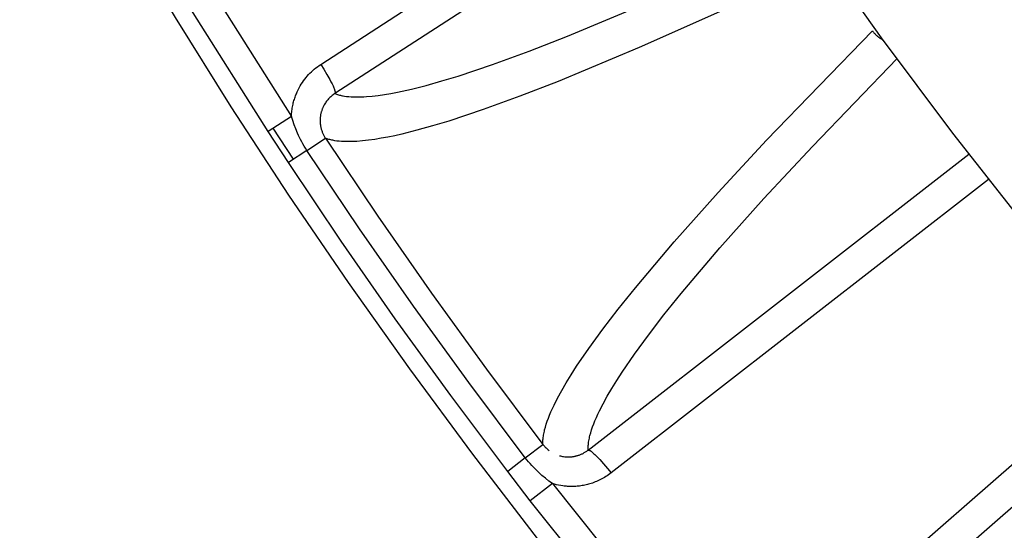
# Model space of a CAD drawing. Header units: millimetres. Extents: x -2637 to -1637, y 678 to 1678.
# Tile 215 of 256: x -2108 to -2092, y 1379 to 1387. Entities that reach past the tile are written whole.
import ezdxf

# ---------------------------------------------------------------- set-up
doc = ezdxf.new("R2010")
doc.units = ezdxf.units.MM
doc.layers.add('Make2D$B.SHOW mini', color=7, linetype='Continuous', true_color=0x000000)

msp = doc.modelspace()

# ---------------------------------------------------------------- linework, layer by layer
at = {"layer": 'Make2D$B.SHOW mini', "color": 18, "lineweight": -3, "true_color": 0x000000}
for points in [[(-2102.518, 1401.299), (-2101.781, 1399.654), (-2101.001, 1398.021), (-2100.179, 1396.401), (-2099.314, 1394.796), (-2098.408, 1393.208), (-2097.461, 1391.637), (-2096.473, 1390.086), (-2095.444, 1388.556), (-2094.377, 1387.049), (-2093.27, 1385.566), (-2092.125, 1384.108), (-2090.944, 1382.678), (-2089.726, 1381.276), (-2088.474, 1379.904)], [(-2107.886, 1393.349), (-2106.875, 1391.427), (-2105.813, 1389.531), (-2104.702, 1387.664), (-2103.543, 1385.827)], [(-2103.908, 1385.59), (-2105.073, 1387.437), (-2106.189, 1389.314), (-2107.257, 1391.22), (-2108.274, 1393.152)], [(-2099.719, 1379.269), (-2100.726, 1380.577), (-2101.706, 1381.902), (-2102.659, 1383.245), (-2103.583, 1384.603), (-2104.479, 1385.976), (-2105.346, 1387.364), (-2106.184, 1388.765), (-2106.993, 1390.179), (-2107.772, 1391.604)], [(-2099.813, 1388.161), (-2102.869, 1386.181)], [(-2102.869, 1386.181), (-2102.856, 1386.176), (-2102.842, 1386.171), (-2102.828, 1386.167), (-2102.814, 1386.162), (-2102.799, 1386.158), (-2102.784, 1386.155), (-2102.769, 1386.151), (-2102.753, 1386.148), (-2102.738, 1386.145), (-2102.721, 1386.143), (-2102.688, 1386.138), (-2102.653, 1386.134), (-2102.617, 1386.131), (-2102.58, 1386.13), (-2102.542, 1386.129), (-2102.503, 1386.129), (-2102.462, 1386.129), (-2102.42, 1386.131), (-2102.378, 1386.134), (-2102.289, 1386.141), (-2102.197, 1386.152), (-2102.1, 1386.166), (-2102, 1386.183), (-2101.896, 1386.203), (-2101.678, 1386.25), (-2101.448, 1386.309), (-2101.206, 1386.377), (-2100.953, 1386.453), (-2100.418, 1386.632), (-2099.848, 1386.84), (-2099.252, 1387.073), (-2097.997, 1387.598)], [(-2103.087, 1386.635), (-2101.73, 1387.514)], [(-2096.795, 1387.494), (-2098.141, 1386.895), (-2099.397, 1386.371), (-2099.995, 1386.139), (-2100.564, 1385.932), (-2101.1, 1385.754), (-2101.353, 1385.678), (-2101.596, 1385.61), (-2101.826, 1385.552), (-2101.937, 1385.527), (-2102.044, 1385.505), (-2102.148, 1385.486), (-2102.248, 1385.469), (-2102.345, 1385.456), (-2102.437, 1385.445), (-2102.526, 1385.438), (-2102.568, 1385.436), (-2102.61, 1385.434), (-2102.65, 1385.434), (-2102.69, 1385.434), (-2102.728, 1385.435), (-2102.765, 1385.437), (-2102.801, 1385.44), (-2102.836, 1385.444), (-2102.869, 1385.449), (-2102.885, 1385.452), (-2102.901, 1385.455), (-2102.917, 1385.458), (-2102.932, 1385.461), (-2102.947, 1385.465), (-2102.962, 1385.469), (-2102.976, 1385.474), (-2102.99, 1385.478), (-2103.003, 1385.483), (-2103.017, 1385.488)], [(-2099.635, 1380.73), (-2099.636, 1380.747), (-2099.636, 1380.764), (-2099.635, 1380.782), (-2099.634, 1380.8), (-2099.633, 1380.818), (-2099.631, 1380.837), (-2099.628, 1380.856), (-2099.625, 1380.875), (-2099.622, 1380.895), (-2099.617, 1380.915), (-2099.613, 1380.936), (-2099.608, 1380.957), (-2099.596, 1381), (-2099.583, 1381.044), (-2099.568, 1381.09), (-2099.55, 1381.137), (-2099.531, 1381.186), (-2099.51, 1381.236), (-2099.487, 1381.287), (-2099.462, 1381.34), (-2099.406, 1381.45), (-2099.343, 1381.566), (-2099.273, 1381.687), (-2099.196, 1381.813), (-2099.111, 1381.944), (-2098.921, 1382.221), (-2098.705, 1382.518), (-2098.463, 1382.832), (-2098.197, 1383.164), (-2097.596, 1383.875), (-2096.912, 1384.644), (-2096.16, 1385.456), (-2094.514, 1387.157)], [(-2094.514, 1387.157), (-2094.506, 1387.147), (-2094.498, 1387.137), (-2094.49, 1387.127), (-2094.482, 1387.117), (-2094.473, 1387.108), (-2094.465, 1387.099), (-2094.456, 1387.09), (-2094.447, 1387.082), (-2094.438, 1387.074), (-2094.429, 1387.066), (-2094.419, 1387.058), (-2094.409, 1387.051), (-2094.399, 1387.044), (-2094.389, 1387.037), (-2094.379, 1387.03), (-2094.368, 1387.024), (-2094.355, 1387.016), (-2094.341, 1387.008)], [(-2098.933, 1380.642), (-2098.933, 1380.658), (-2098.933, 1380.676), (-2098.932, 1380.693), (-2098.931, 1380.711), (-2098.929, 1380.73), (-2098.927, 1380.748), (-2098.924, 1380.767), (-2098.921, 1380.787), (-2098.918, 1380.807), (-2098.913, 1380.827), (-2098.909, 1380.847), (-2098.904, 1380.868), (-2098.892, 1380.911), (-2098.878, 1380.956), (-2098.863, 1381.001), (-2098.845, 1381.049), (-2098.826, 1381.097), (-2098.804, 1381.147), (-2098.781, 1381.199), (-2098.756, 1381.251), (-2098.7, 1381.361), (-2098.636, 1381.477), (-2098.566, 1381.597), (-2098.488, 1381.723), (-2098.403, 1381.854), (-2098.212, 1382.132), (-2097.995, 1382.428), (-2097.753, 1382.742), (-2097.486, 1383.073), (-2096.884, 1383.783), (-2096.199, 1384.55), (-2095.447, 1385.361), (-2094.129, 1386.726)], [(-2103.543, 1385.827), (-2103.542, 1385.849), (-2103.541, 1385.871), (-2103.539, 1385.893), (-2103.537, 1385.914), (-2103.534, 1385.935), (-2103.531, 1385.955), (-2103.528, 1385.976), (-2103.524, 1385.996), (-2103.519, 1386.015), (-2103.515, 1386.035), (-2103.51, 1386.054), (-2103.505, 1386.073), (-2103.499, 1386.091), (-2103.493, 1386.109), (-2103.487, 1386.127), (-2103.481, 1386.144), (-2103.475, 1386.161), (-2103.468, 1386.178), (-2103.461, 1386.194), (-2103.454, 1386.21), (-2103.439, 1386.241), (-2103.423, 1386.271), (-2103.407, 1386.3), (-2103.391, 1386.327), (-2103.373, 1386.354), (-2103.355, 1386.38), (-2103.336, 1386.405), (-2103.317, 1386.429), (-2103.298, 1386.452), (-2103.277, 1386.475), (-2103.256, 1386.497), (-2103.234, 1386.518), (-2103.212, 1386.539), (-2103.189, 1386.559), (-2103.165, 1386.579), (-2103.14, 1386.598), (-2103.114, 1386.617), (-2103.087, 1386.635)], [(-2103.087, 1386.635), (-2103.039, 1386.559), (-2102.992, 1386.48), (-2102.949, 1386.402), (-2102.93, 1386.366), (-2102.913, 1386.331), (-2102.898, 1386.3), (-2102.892, 1386.285), (-2102.886, 1386.271), (-2102.881, 1386.258), (-2102.877, 1386.246), (-2102.873, 1386.235), (-2102.871, 1386.23), (-2102.87, 1386.225), (-2102.869, 1386.221), (-2102.868, 1386.216), (-2102.867, 1386.212), (-2102.866, 1386.208), (-2102.865, 1386.205), (-2102.865, 1386.203), (-2102.865, 1386.201), (-2102.865, 1386.2), (-2102.865, 1386.198), (-2102.865, 1386.197), (-2102.865, 1386.195), (-2102.865, 1386.194), (-2102.865, 1386.193), (-2102.865, 1386.192), (-2102.865, 1386.191), (-2102.865, 1386.19), (-2102.865, 1386.19), (-2102.865, 1386.189), (-2102.865, 1386.189), (-2102.865, 1386.188), (-2102.865, 1386.188), (-2102.866, 1386.187), (-2102.866, 1386.187), (-2102.866, 1386.186), (-2102.866, 1386.186), (-2102.866, 1386.185), (-2102.866, 1386.185), (-2102.866, 1386.185), (-2102.867, 1386.184), (-2102.867, 1386.184), (-2102.867, 1386.183), (-2102.867, 1386.183), (-2102.867, 1386.183), (-2102.868, 1386.182), (-2102.868, 1386.182), (-2102.868, 1386.182), (-2102.868, 1386.181), (-2102.869, 1386.181), (-2102.869, 1386.181), (-2102.869, 1386.181)], [(-2102.869, 1386.181), (-2102.883, 1386.171), (-2102.896, 1386.162), (-2102.909, 1386.152), (-2102.922, 1386.142), (-2102.934, 1386.131), (-2102.945, 1386.121), (-2102.956, 1386.109), (-2102.967, 1386.098), (-2102.978, 1386.086), (-2102.988, 1386.074), (-2102.998, 1386.061), (-2103.007, 1386.048), (-2103.017, 1386.035), (-2103.025, 1386.021), (-2103.034, 1386.006), (-2103.042, 1385.991), (-2103.046, 1385.983), (-2103.05, 1385.975), (-2103.054, 1385.967), (-2103.058, 1385.959), (-2103.061, 1385.951), (-2103.065, 1385.942), (-2103.068, 1385.933), (-2103.071, 1385.924), (-2103.074, 1385.915), (-2103.077, 1385.905), (-2103.08, 1385.896), (-2103.083, 1385.886), (-2103.085, 1385.876), (-2103.088, 1385.866), (-2103.09, 1385.856), (-2103.092, 1385.845), (-2103.093, 1385.835), (-2103.095, 1385.824), (-2103.096, 1385.813), (-2103.097, 1385.802), (-2103.098, 1385.79), (-2103.098, 1385.779), (-2103.099, 1385.768), (-2103.099, 1385.756), (-2103.098, 1385.745), (-2103.098, 1385.733), (-2103.097, 1385.721), (-2103.096, 1385.71), (-2103.095, 1385.698), (-2103.093, 1385.686), (-2103.091, 1385.675), (-2103.089, 1385.663), (-2103.086, 1385.651), (-2103.083, 1385.64), (-2103.08, 1385.628), (-2103.077, 1385.616), (-2103.073, 1385.605), (-2103.069, 1385.594), (-2103.065, 1385.583), (-2103.061, 1385.571), (-2103.056, 1385.56), (-2103.051, 1385.55), (-2103.046, 1385.539), (-2103.041, 1385.529), (-2103.035, 1385.518), (-2103.029, 1385.508), (-2103.023, 1385.498), (-2103.017, 1385.488)], [(-2103.543, 1385.827), (-2103.908, 1385.59)], [(-2103.304, 1385.298), (-2103.326, 1385.331), (-2103.346, 1385.364), (-2103.365, 1385.398), (-2103.383, 1385.431), (-2103.401, 1385.465), (-2103.417, 1385.498), (-2103.433, 1385.532), (-2103.448, 1385.566), (-2103.476, 1385.633), (-2103.5, 1385.698), (-2103.523, 1385.763), (-2103.543, 1385.827)], [(-2103.592, 1385.109), (-2103.908, 1385.59)], [(-2103.511, 1385.162), (-2103.826, 1385.643)], [(-2103.304, 1385.298), (-2103.017, 1385.488)], [(-2103.017, 1385.488), (-2102.203, 1384.276), (-2101.368, 1383.079), (-2100.512, 1381.897), (-2099.635, 1380.73)], [(-2103.304, 1385.298), (-2103.592, 1385.109)], [(-2099.909, 1380.521), (-2100.789, 1381.692), (-2101.649, 1382.88), (-2102.487, 1384.082), (-2103.304, 1385.298)], [(-2100.183, 1380.311), (-2101.066, 1381.488), (-2101.93, 1382.68), (-2102.772, 1383.887), (-2103.592, 1385.109)], [(-2098.933, 1380.642), (-2093.015, 1385.242)], [(-2092.711, 1384.845), (-2098.576, 1380.286)], [(-2096.028, 1377.196), (-2090.427, 1382.088)], [(-2090.098, 1381.713), (-2095.747, 1376.777)], [(-2099.909, 1380.521), (-2099.635, 1380.73)], [(-2099.635, 1380.73), (-2099.629, 1380.723), (-2099.623, 1380.715), (-2099.617, 1380.708), (-2099.611, 1380.701), (-2099.605, 1380.695), (-2099.599, 1380.688), (-2099.587, 1380.676), (-2099.575, 1380.664), (-2099.563, 1380.654), (-2099.551, 1380.644), (-2099.539, 1380.635)], [(-2099.909, 1380.521), (-2100.183, 1380.311)], [(-2099.488, 1380.121), (-2099.542, 1380.161), (-2099.596, 1380.204), (-2099.65, 1380.249), (-2099.704, 1380.297), (-2099.731, 1380.322), (-2099.757, 1380.348), (-2099.784, 1380.375), (-2099.81, 1380.403), (-2099.835, 1380.431), (-2099.86, 1380.46), (-2099.885, 1380.49), (-2099.909, 1380.521)], [(-2099.378, 1380.554), (-2099.362, 1380.55), (-2099.346, 1380.546), (-2099.33, 1380.543), (-2099.313, 1380.54), (-2099.296, 1380.538), (-2099.279, 1380.537), (-2099.271, 1380.536), (-2099.262, 1380.535), (-2099.253, 1380.535), (-2099.244, 1380.535), (-2099.235, 1380.535), (-2099.226, 1380.535), (-2099.216, 1380.536), (-2099.207, 1380.536), (-2099.198, 1380.537), (-2099.189, 1380.538), (-2099.179, 1380.539), (-2099.17, 1380.54), (-2099.16, 1380.542), (-2099.15, 1380.543), (-2099.141, 1380.545), (-2099.131, 1380.547), (-2099.121, 1380.55), (-2099.111, 1380.552), (-2099.102, 1380.555), (-2099.092, 1380.558), (-2099.082, 1380.561), (-2099.072, 1380.565), (-2099.062, 1380.568), (-2099.052, 1380.572), (-2099.042, 1380.576), (-2099.032, 1380.581), (-2099.022, 1380.586), (-2099.012, 1380.591), (-2099.002, 1380.596), (-2098.992, 1380.602), (-2098.982, 1380.607), (-2098.972, 1380.614), (-2098.962, 1380.62), (-2098.952, 1380.627), (-2098.942, 1380.634), (-2098.933, 1380.642)], [(-2098.933, 1380.642), (-2098.932, 1380.642), (-2098.932, 1380.642), (-2098.932, 1380.642), (-2098.931, 1380.642), (-2098.931, 1380.642), (-2098.931, 1380.642), (-2098.93, 1380.642), (-2098.93, 1380.643), (-2098.929, 1380.643), (-2098.929, 1380.643), (-2098.929, 1380.643), (-2098.928, 1380.643), (-2098.928, 1380.643), (-2098.927, 1380.643), (-2098.927, 1380.643), (-2098.926, 1380.643), (-2098.926, 1380.643), (-2098.925, 1380.643), (-2098.925, 1380.643), (-2098.924, 1380.643), (-2098.924, 1380.643), (-2098.923, 1380.642), (-2098.923, 1380.642), (-2098.922, 1380.642), (-2098.922, 1380.642), (-2098.921, 1380.642), (-2098.92, 1380.642), (-2098.919, 1380.641), (-2098.917, 1380.641), (-2098.916, 1380.64), (-2098.915, 1380.64), (-2098.913, 1380.639), (-2098.912, 1380.639), (-2098.91, 1380.638), (-2098.909, 1380.637), (-2098.905, 1380.635), (-2098.902, 1380.633), (-2098.898, 1380.631), (-2098.895, 1380.629), (-2098.891, 1380.626), (-2098.887, 1380.623), (-2098.882, 1380.62), (-2098.873, 1380.613), (-2098.863, 1380.605), (-2098.853, 1380.596), (-2098.842, 1380.586), (-2098.83, 1380.575), (-2098.805, 1380.551), (-2098.778, 1380.523), (-2098.75, 1380.493), (-2098.691, 1380.427), (-2098.632, 1380.357), (-2098.576, 1380.286)], [(-2099.832, 1379.855), (-2100.183, 1380.311)], [(-2098.576, 1380.286), (-2098.596, 1380.271), (-2098.616, 1380.256), (-2098.637, 1380.242), (-2098.657, 1380.229), (-2098.678, 1380.217), (-2098.698, 1380.205), (-2098.719, 1380.193), (-2098.74, 1380.183), (-2098.76, 1380.173), (-2098.781, 1380.163), (-2098.801, 1380.154), (-2098.822, 1380.146), (-2098.842, 1380.138), (-2098.863, 1380.13), (-2098.883, 1380.124), (-2098.904, 1380.117), (-2098.924, 1380.111), (-2098.944, 1380.106), (-2098.965, 1380.101), (-2098.985, 1380.097), (-2099.005, 1380.093), (-2099.024, 1380.089), (-2099.044, 1380.086), (-2099.064, 1380.083), (-2099.083, 1380.081), (-2099.103, 1380.079), (-2099.122, 1380.078), (-2099.141, 1380.077), (-2099.16, 1380.076), (-2099.179, 1380.075), (-2099.197, 1380.075), (-2099.216, 1380.076), (-2099.234, 1380.076), (-2099.252, 1380.077), (-2099.271, 1380.079), (-2099.288, 1380.08), (-2099.306, 1380.082), (-2099.324, 1380.084), (-2099.358, 1380.09), (-2099.392, 1380.096), (-2099.425, 1380.103), (-2099.457, 1380.112), (-2099.488, 1380.121)], [(-2099.488, 1380.121), (-2099.832, 1379.855)], [(-2099.488, 1380.121), (-2097.954, 1378.203), (-2096.364, 1376.331)], [(-2096.691, 1376.045), (-2098.29, 1377.927), (-2099.832, 1379.855)]]:
    msp.add_lwpolyline(points, dxfattribs=at)

doc.saveas('drawing.dxf')
